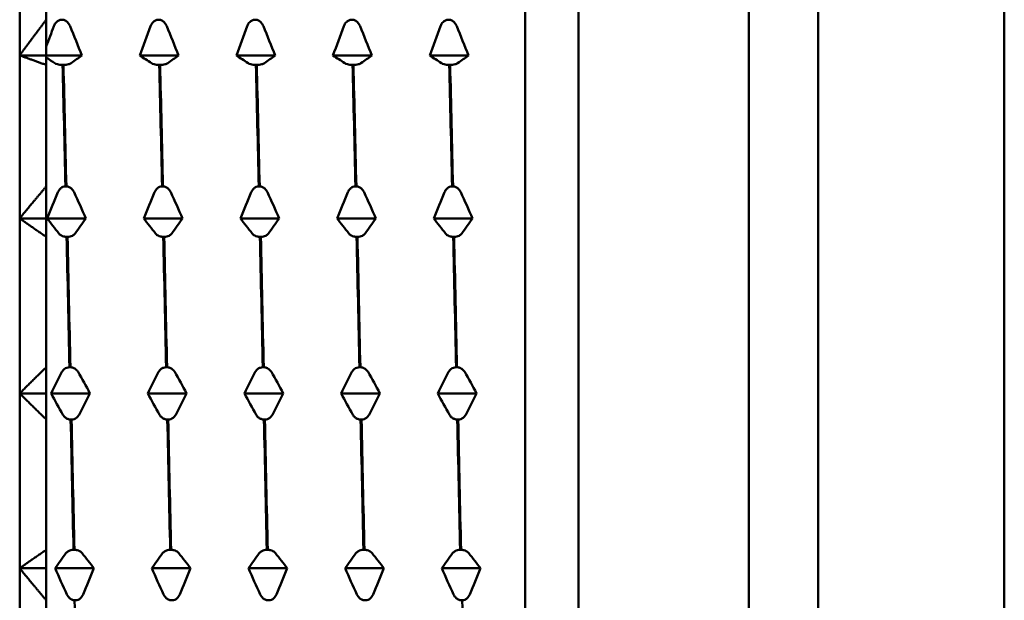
# Model space of a CAD drawing. Header units: millimetres. Extents: x 61 to 380, y 52 to 244.
# Tile 2 of 28: x 61 to 80, y 69 to 80. Entities that reach past the tile are written whole.
import ezdxf

# ---------------------------------------------------------------- set-up
doc = ezdxf.new("R2010")
doc.units = ezdxf.units.MM
doc.layers.add('Видимый контур (ГОСТ)', color=7, linetype='Continuous', lineweight=50)

msp = doc.modelspace()

# ---------------------------------------------------------------- linework, layer by layer
at = {"layer": 'Видимый контур (ГОСТ)'}
for p, q in [((76.059, 88.356), (76.059, 57.356)), ((79.559, 88.206), (79.559, 57.506)), ((74.759, 87.106), (74.759, 58.606)), ((71.559, 85.606), (71.559, 60.106)), ((61.059, 79.206), (61.059, 81.836)), ((61.559, 79.876), (61.559, 81.836)), ((70.559, 81.836), (70.559, 64.57)), ((61.559, 79.876), (61.559, 79.206)), ((61.844, 79.876), (61.861, 79.876)), ((63.66, 79.876), (63.677, 79.876)), ((65.476, 79.876), (65.493, 79.876)), ((67.292, 79.876), (67.309, 79.876)), ((69.108, 79.876), (69.125, 79.876)), ((61.559, 79.206), (61.559, 79.373)), ((61.059, 79.206), (61.559, 79.206)), ((61.059, 76.143), (61.059, 79.206)), ((61.559, 79.206), (61.559, 79.026)), ((61.559, 79.206), (62.228, 79.206)), ((61.559, 79.165), (61.559, 79.206)), ((63.314, 79.206), (64.044, 79.206)), ((65.13, 79.206), (65.86, 79.206)), ((66.946, 79.206), (67.676, 79.206)), ((68.763, 79.206), (69.492, 79.206)), ((61.559, 76.744), (61.559, 79.026)), ((61.882, 79.026), (61.865, 79.026)), ((63.698, 79.026), (63.681, 79.026)), ((65.514, 79.026), (65.497, 79.026)), ((67.33, 79.026), (67.313, 79.026)), ((69.147, 79.026), (69.13, 79.026)), ((61.559, 76.744), (61.559, 76.143)), ((61.919, 76.744), (61.936, 76.744)), ((63.735, 76.744), (63.752, 76.744)), ((65.552, 76.744), (65.569, 76.744)), ((67.368, 76.744), (67.385, 76.744)), ((69.184, 76.744), (69.201, 76.744)), ((61.059, 76.143), (61.559, 76.143)), ((61.059, 72.856), (61.059, 76.143)), ((61.559, 76.143), (61.559, 75.796)), ((61.574, 76.143), (62.303, 76.143)), ((63.39, 76.143), (64.119, 76.143)), ((65.206, 76.143), (65.935, 76.143)), ((67.022, 76.143), (67.752, 76.143)), ((68.838, 76.143), (69.568, 76.143)), ((61.559, 73.347), (61.559, 75.796)), ((61.958, 75.796), (61.941, 75.796)), ((63.774, 75.796), (63.757, 75.796)), ((65.59, 75.796), (65.573, 75.796)), ((67.406, 75.796), (67.389, 75.796)), ((69.222, 75.796), (69.205, 75.796)), ((61.559, 73.347), (61.559, 72.856)), ((61.995, 73.347), (62.012, 73.347)), ((63.811, 73.347), (63.828, 73.347)), ((65.627, 73.347), (65.644, 73.347)), ((67.443, 73.347), (67.46, 73.347)), ((69.259, 73.347), (69.276, 73.347)), ((61.059, 72.856), (61.559, 72.856)), ((61.059, 69.569), (61.059, 72.856)), ((61.559, 72.856), (61.559, 72.365)), ((61.65, 72.856), (62.379, 72.856)), ((63.466, 72.856), (64.195, 72.856)), ((65.282, 72.856), (66.011, 72.856)), ((67.098, 72.856), (67.827, 72.856)), ((68.914, 72.856), (69.643, 72.856)), ((61.559, 69.916), (61.559, 72.365)), ((62.033, 72.365), (62.017, 72.365)), ((63.85, 72.365), (63.833, 72.365)), ((65.666, 72.365), (65.649, 72.365)), ((67.482, 72.365), (67.465, 72.365)), ((69.298, 72.365), (69.281, 72.365)), ((61.559, 69.916), (61.559, 69.569)), ((62.071, 69.916), (62.088, 69.916)), ((63.887, 69.916), (63.904, 69.916)), ((65.703, 69.916), (65.72, 69.916)), ((67.519, 69.916), (67.536, 69.916)), ((69.335, 69.916), (69.352, 69.916)), ((61.059, 69.569), (61.559, 69.569)), ((61.059, 66.506), (61.059, 69.569)), ((61.559, 69.569), (61.559, 68.967)), ((61.725, 69.569), (62.455, 69.569)), ((63.541, 69.569), (64.271, 69.569)), ((65.357, 69.569), (66.087, 69.569)), ((67.174, 69.569), (67.903, 69.569)), ((68.99, 69.569), (69.719, 69.569)), ((61.559, 66.685), (61.559, 68.967)), ((62.109, 68.967), (62.092, 68.967)), ((63.925, 68.967), (63.908, 68.967)), ((65.741, 68.967), (65.724, 68.967)), ((67.557, 68.967), (67.54, 68.967)), ((69.374, 68.967), (69.357, 68.967))]:
    msp.add_line(p, q, dxfattribs=at)
for points, weights in [([(61.059, 79.206), (61.3, 79.534), (61.559, 79.876)], [1, 1.00035939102, 1]), ([(61.559, 79.026), (61.3, 79.118), (61.059, 79.206)], [1, 1.00035939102, 1]), ([(61.059, 76.143), (61.3, 76.437), (61.559, 76.744)], [1, 1.00035939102, 1]), ([(61.559, 75.796), (61.3, 75.972), (61.059, 76.143)], [1, 1.00035939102, 1]), ([(61.059, 72.856), (61.3, 73.096), (61.559, 73.347)], [1, 1.00035939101, 1]), ([(61.559, 72.365), (61.3, 72.615), (61.059, 72.856)], [1, 1.00035939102, 1]), ([(61.059, 69.569), (61.3, 69.739), (61.559, 69.916)], [1, 1.00035939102, 1]), ([(61.559, 68.967), (61.3, 69.274), (61.059, 69.569)], [1, 1.00035939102, 1])]:
    msp.add_rational_spline(points, weights, degree=2, dxfattribs=at)
for points in [[(61.559, 79.373), (61.606, 79.5), (61.654, 79.628), (61.702, 79.755)], [(62.006, 79.755), (62.081, 79.572), (62.155, 79.389), (62.228, 79.206)], [(63.314, 79.206), (63.381, 79.389), (63.449, 79.572), (63.518, 79.755)], [(63.822, 79.755), (63.897, 79.572), (63.971, 79.389), (64.044, 79.206)], [(65.13, 79.206), (65.197, 79.389), (65.265, 79.572), (65.334, 79.755)], [(65.638, 79.755), (65.713, 79.572), (65.787, 79.389), (65.86, 79.206)], [(66.946, 79.206), (67.013, 79.389), (67.081, 79.572), (67.15, 79.755)], [(67.454, 79.755), (67.529, 79.572), (67.603, 79.389), (67.676, 79.206)], [(68.763, 79.206), (68.829, 79.389), (68.897, 79.572), (68.966, 79.755)], [(69.271, 79.755), (69.345, 79.572), (69.419, 79.389), (69.492, 79.206)], [(62.228, 79.206), (62.161, 79.156), (62.093, 79.107), (62.024, 79.058)], [(63.536, 79.058), (63.461, 79.107), (63.387, 79.156), (63.314, 79.206)], [(64.044, 79.206), (63.977, 79.156), (63.909, 79.107), (63.84, 79.058)], [(65.352, 79.058), (65.277, 79.107), (65.203, 79.156), (65.13, 79.206)], [(65.86, 79.206), (65.793, 79.156), (65.725, 79.107), (65.656, 79.058)], [(67.168, 79.058), (67.093, 79.107), (67.02, 79.156), (66.946, 79.206)], [(67.676, 79.206), (67.609, 79.156), (67.541, 79.107), (67.472, 79.058)], [(68.984, 79.058), (68.91, 79.107), (68.836, 79.156), (68.763, 79.206)], [(69.492, 79.206), (69.425, 79.156), (69.357, 79.107), (69.288, 79.058)], [(61.72, 79.058), (61.666, 79.094), (61.612, 79.129), (61.559, 79.165)], [(61.865, 79.026), (61.883, 78.297), (61.901, 77.532), (61.919, 76.744)], [(61.936, 76.744), (61.918, 77.532), (61.9, 78.297), (61.882, 79.026)], [(63.681, 79.026), (63.699, 78.297), (63.717, 77.532), (63.735, 76.744)], [(63.752, 76.744), (63.734, 77.532), (63.716, 78.297), (63.698, 79.026)], [(65.497, 79.026), (65.515, 78.297), (65.533, 77.532), (65.552, 76.744)], [(65.569, 76.744), (65.55, 77.532), (65.532, 78.297), (65.514, 79.026)], [(67.313, 79.026), (67.332, 78.297), (67.35, 77.532), (67.368, 76.744)], [(67.385, 76.744), (67.367, 77.532), (67.348, 78.297), (67.33, 79.026)], [(69.13, 79.026), (69.148, 78.297), (69.166, 77.532), (69.184, 76.744)], [(69.201, 76.744), (69.183, 77.532), (69.165, 78.297), (69.147, 79.026)], [(61.574, 76.143), (61.641, 76.307), (61.709, 76.472), (61.778, 76.635)], [(62.082, 76.635), (62.156, 76.472), (62.23, 76.307), (62.303, 76.143)], [(63.39, 76.143), (63.457, 76.307), (63.525, 76.472), (63.594, 76.635)], [(63.898, 76.635), (63.972, 76.472), (64.046, 76.307), (64.119, 76.143)], [(65.206, 76.143), (65.273, 76.307), (65.341, 76.472), (65.41, 76.635)], [(65.714, 76.635), (65.789, 76.472), (65.862, 76.307), (65.935, 76.143)], [(67.022, 76.143), (67.089, 76.307), (67.157, 76.472), (67.226, 76.635)], [(67.53, 76.635), (67.605, 76.472), (67.679, 76.307), (67.752, 76.143)], [(68.838, 76.143), (68.905, 76.307), (68.973, 76.472), (69.042, 76.635)], [(69.346, 76.635), (69.421, 76.472), (69.495, 76.307), (69.568, 76.143)], [(61.795, 75.858), (61.721, 75.953), (61.647, 76.048), (61.574, 76.143)], [(62.303, 76.143), (62.236, 76.048), (62.168, 75.953), (62.1, 75.858)], [(63.611, 75.858), (63.537, 75.953), (63.463, 76.048), (63.39, 76.143)], [(64.119, 76.143), (64.052, 76.048), (63.984, 75.953), (63.916, 75.858)], [(65.428, 75.858), (65.353, 75.953), (65.279, 76.048), (65.206, 76.143)], [(65.935, 76.143), (65.869, 76.048), (65.801, 75.953), (65.732, 75.858)], [(67.244, 75.858), (67.169, 75.953), (67.095, 76.048), (67.022, 76.143)], [(67.752, 76.143), (67.685, 76.048), (67.617, 75.953), (67.548, 75.858)], [(69.06, 75.858), (68.985, 75.953), (68.911, 76.048), (68.838, 76.143)], [(69.568, 76.143), (69.501, 76.048), (69.433, 75.953), (69.364, 75.858)], [(61.941, 75.796), (61.959, 74.992), (61.977, 74.171), (61.995, 73.347)], [(62.012, 73.347), (61.994, 74.171), (61.976, 74.992), (61.958, 75.796)], [(63.757, 75.796), (63.775, 74.992), (63.793, 74.171), (63.811, 73.347)], [(63.828, 73.347), (63.81, 74.171), (63.792, 74.992), (63.774, 75.796)], [(65.573, 75.796), (65.591, 74.992), (65.609, 74.171), (65.627, 73.347)], [(65.644, 73.347), (65.626, 74.171), (65.608, 74.992), (65.59, 75.796)], [(67.389, 75.796), (67.407, 74.992), (67.425, 74.171), (67.443, 73.347)], [(67.46, 73.347), (67.442, 74.171), (67.424, 74.992), (67.406, 75.796)], [(69.205, 75.796), (69.223, 74.992), (69.241, 74.171), (69.259, 73.347)], [(69.276, 73.347), (69.258, 74.171), (69.24, 74.992), (69.222, 75.796)], [(61.65, 72.856), (61.716, 72.99), (61.784, 73.124), (61.853, 73.258)], [(62.157, 73.258), (62.232, 73.124), (62.306, 72.99), (62.379, 72.856)], [(63.466, 72.856), (63.533, 72.99), (63.601, 73.124), (63.669, 73.258)], [(63.974, 73.258), (64.048, 73.124), (64.122, 72.99), (64.195, 72.856)], [(65.282, 72.856), (65.349, 72.99), (65.417, 73.124), (65.485, 73.258)], [(65.79, 73.258), (65.864, 73.124), (65.938, 72.99), (66.011, 72.856)], [(67.098, 72.856), (67.165, 72.99), (67.233, 73.124), (67.302, 73.258)], [(67.606, 73.258), (67.68, 73.124), (67.754, 72.99), (67.827, 72.856)], [(68.914, 72.856), (68.981, 72.99), (69.049, 73.124), (69.118, 73.258)], [(69.422, 73.258), (69.496, 73.124), (69.57, 72.99), (69.643, 72.856)], [(61.871, 72.453), (61.796, 72.587), (61.723, 72.721), (61.65, 72.856)], [(62.379, 72.856), (62.312, 72.721), (62.244, 72.587), (62.175, 72.453)], [(63.687, 72.453), (63.613, 72.587), (63.539, 72.721), (63.466, 72.856)], [(64.195, 72.856), (64.128, 72.721), (64.06, 72.587), (63.991, 72.453)], [(65.503, 72.453), (65.429, 72.587), (65.355, 72.721), (65.282, 72.856)], [(66.011, 72.856), (65.944, 72.721), (65.876, 72.587), (65.807, 72.453)], [(67.319, 72.453), (67.245, 72.587), (67.171, 72.721), (67.098, 72.856)], [(67.827, 72.856), (67.76, 72.721), (67.692, 72.587), (67.624, 72.453)], [(69.135, 72.453), (69.061, 72.587), (68.987, 72.721), (68.914, 72.856)], [(69.643, 72.856), (69.576, 72.721), (69.508, 72.587), (69.44, 72.453)], [(62.017, 72.365), (62.035, 71.541), (62.053, 70.72), (62.071, 69.916)], [(62.088, 69.916), (62.07, 70.72), (62.052, 71.541), (62.033, 72.365)], [(63.833, 72.365), (63.851, 71.541), (63.869, 70.72), (63.887, 69.916)], [(63.904, 69.916), (63.886, 70.72), (63.868, 71.541), (63.85, 72.365)], [(65.649, 72.365), (65.667, 71.541), (65.685, 70.72), (65.703, 69.916)], [(65.72, 69.916), (65.702, 70.72), (65.684, 71.541), (65.666, 72.365)], [(67.465, 72.365), (67.483, 71.541), (67.501, 70.72), (67.519, 69.916)], [(67.536, 69.916), (67.518, 70.72), (67.5, 71.541), (67.482, 72.365)], [(69.281, 72.365), (69.299, 71.541), (69.317, 70.72), (69.335, 69.916)], [(69.352, 69.916), (69.334, 70.72), (69.316, 71.541), (69.298, 72.365)], [(61.725, 69.569), (61.792, 69.664), (61.86, 69.759), (61.929, 69.853)], [(62.233, 69.853), (62.308, 69.759), (62.382, 69.664), (62.455, 69.569)], [(63.541, 69.569), (63.608, 69.664), (63.676, 69.759), (63.745, 69.853)], [(64.049, 69.853), (64.124, 69.759), (64.198, 69.664), (64.271, 69.569)], [(65.357, 69.569), (65.424, 69.664), (65.492, 69.759), (65.561, 69.853)], [(65.865, 69.853), (65.94, 69.759), (66.014, 69.664), (66.087, 69.569)], [(67.174, 69.569), (67.24, 69.664), (67.308, 69.759), (67.377, 69.853)], [(67.681, 69.853), (67.756, 69.759), (67.83, 69.664), (67.903, 69.569)], [(68.99, 69.569), (69.057, 69.664), (69.125, 69.759), (69.193, 69.853)], [(69.498, 69.853), (69.572, 69.759), (69.646, 69.664), (69.719, 69.569)], [(61.947, 69.076), (61.872, 69.24), (61.798, 69.404), (61.725, 69.569)], [(62.455, 69.569), (62.388, 69.404), (62.32, 69.24), (62.251, 69.076)], [(63.763, 69.076), (63.688, 69.24), (63.614, 69.404), (63.541, 69.569)], [(64.271, 69.569), (64.204, 69.404), (64.136, 69.24), (64.067, 69.076)], [(65.579, 69.076), (65.504, 69.24), (65.43, 69.404), (65.357, 69.569)], [(66.087, 69.569), (66.02, 69.404), (65.952, 69.24), (65.883, 69.076)], [(67.395, 69.076), (67.32, 69.24), (67.247, 69.404), (67.174, 69.569)], [(67.903, 69.569), (67.836, 69.404), (67.768, 69.24), (67.699, 69.076)], [(69.211, 69.076), (69.137, 69.24), (69.063, 69.404), (68.99, 69.569)], [(69.719, 69.569), (69.652, 69.404), (69.584, 69.24), (69.515, 69.076)], [(62.092, 68.967), (62.11, 68.179), (62.128, 67.414), (62.146, 66.685)], [(69.428, 66.685), (69.41, 67.414), (69.392, 68.179), (69.374, 68.967)]]:
    msp.add_open_spline(points, degree=3, dxfattribs=at)
for points, knots in [([(61.702, 79.755), (61.707, 79.77), (61.714, 79.784), (61.731, 79.81), (61.74, 79.822), (61.764, 79.845), (61.779, 79.856), (61.811, 79.871), (61.827, 79.875), (61.844, 79.876)], [-0.02001764, -0.02001764, -0.02001764, -0.02001764, -0.01517559, -0.01517559, -0.01064091, -0.01064091, -0.00496205, -0.00496205, 0, 0, 0, 0]), ([(61.861, 79.876), (61.869, 79.876), (61.878, 79.874), (61.895, 79.87), (61.904, 79.867), (61.929, 79.854), (61.945, 79.843), (61.978, 79.809), (61.994, 79.784), (62.006, 79.755)], [-0.02234974, -0.02234974, -0.02234974, -0.02234974, -0.0193503, -0.0193503, -0.01627138, -0.01627138, -0.00971082, -0.00971082, 0, 0, 0, 0]), ([(63.518, 79.755), (63.524, 79.77), (63.531, 79.784), (63.547, 79.81), (63.556, 79.822), (63.58, 79.845), (63.595, 79.856), (63.627, 79.871), (63.643, 79.875), (63.66, 79.876)], [-0.02001764, -0.02001764, -0.02001764, -0.02001764, -0.01517559, -0.01517559, -0.01064091, -0.01064091, -0.00496205, -0.00496205, 0, 0, 0, 0]), ([(63.677, 79.876), (63.686, 79.876), (63.694, 79.874), (63.711, 79.87), (63.72, 79.867), (63.745, 79.854), (63.761, 79.843), (63.794, 79.809), (63.81, 79.784), (63.822, 79.755)], [-0.02234974, -0.02234974, -0.02234974, -0.02234974, -0.0193503, -0.0193503, -0.01627138, -0.01627138, -0.00971082, -0.00971082, 0, 0, 0, 0]), ([(65.334, 79.755), (65.34, 79.77), (65.347, 79.784), (65.363, 79.81), (65.372, 79.822), (65.396, 79.845), (65.411, 79.856), (65.443, 79.871), (65.459, 79.875), (65.476, 79.876)], [-0.02001764, -0.02001764, -0.02001764, -0.02001764, -0.01517559, -0.01517559, -0.01064091, -0.01064091, -0.00496205, -0.00496205, 0, 0, 0, 0]), ([(65.493, 79.876), (65.502, 79.876), (65.51, 79.874), (65.528, 79.87), (65.536, 79.867), (65.561, 79.854), (65.577, 79.843), (65.61, 79.809), (65.626, 79.784), (65.638, 79.755)], [-0.02234974, -0.02234974, -0.02234974, -0.02234974, -0.0193503, -0.0193503, -0.01627138, -0.01627138, -0.00971082, -0.00971082, 0, 0, 0, 0]), ([(67.15, 79.755), (67.156, 79.77), (67.163, 79.784), (67.179, 79.81), (67.188, 79.822), (67.212, 79.845), (67.227, 79.856), (67.259, 79.871), (67.275, 79.875), (67.292, 79.876)], [-0.02001764, -0.02001764, -0.02001764, -0.02001764, -0.01517559, -0.01517559, -0.01064091, -0.01064091, -0.00496205, -0.00496205, 0, 0, 0, 0]), ([(67.309, 79.876), (67.318, 79.876), (67.326, 79.874), (67.344, 79.87), (67.352, 79.867), (67.378, 79.854), (67.393, 79.843), (67.426, 79.809), (67.443, 79.784), (67.454, 79.755)], [-0.02234974, -0.02234974, -0.02234974, -0.02234974, -0.0193503, -0.0193503, -0.01627138, -0.01627138, -0.00971082, -0.00971082, 0, 0, 0, 0]), ([(68.966, 79.755), (68.972, 79.77), (68.979, 79.784), (68.995, 79.81), (69.004, 79.822), (69.028, 79.845), (69.043, 79.856), (69.076, 79.871), (69.092, 79.875), (69.108, 79.876)], [-0.02001764, -0.02001764, -0.02001764, -0.02001764, -0.01517559, -0.01517559, -0.01064091, -0.01064091, -0.00496205, -0.00496205, 0, 0, 0, 0]), ([(69.125, 79.876), (69.134, 79.876), (69.143, 79.874), (69.16, 79.87), (69.168, 79.867), (69.194, 79.854), (69.209, 79.843), (69.242, 79.809), (69.259, 79.784), (69.271, 79.755)], [-0.02234974, -0.02234974, -0.02234974, -0.02234974, -0.0193503, -0.0193503, -0.01627138, -0.01627138, -0.00971082, -0.00971082, 0, 0, 0, 0]), ([(61.865, 79.026), (61.856, 79.026), (61.848, 79.026), (61.83, 79.028), (61.822, 79.029), (61.797, 79.032), (61.781, 79.035), (61.748, 79.044), (61.732, 79.051), (61.72, 79.058)], [-0.02234974, -0.02234974, -0.02234974, -0.02234974, -0.0193503, -0.0193503, -0.01627138, -0.01627138, -0.00971082, -0.00971082, 0, 0, 0, 0]), ([(62.024, 79.058), (62.018, 79.054), (62.011, 79.051), (61.995, 79.044), (61.986, 79.041), (61.962, 79.034), (61.947, 79.031), (61.915, 79.027), (61.899, 79.026), (61.882, 79.026)], [-0.02001764, -0.02001764, -0.02001764, -0.02001764, -0.01517559, -0.01517559, -0.01064091, -0.01064091, -0.00496205, -0.00496205, 0, 0, 0, 0]), ([(63.681, 79.026), (63.672, 79.026), (63.664, 79.026), (63.647, 79.028), (63.638, 79.029), (63.613, 79.032), (63.597, 79.035), (63.564, 79.044), (63.548, 79.051), (63.536, 79.058)], [-0.02234974, -0.02234974, -0.02234974, -0.02234974, -0.0193503, -0.0193503, -0.01627138, -0.01627138, -0.00971082, -0.00971082, 0, 0, 0, 0]), ([(63.84, 79.058), (63.834, 79.054), (63.827, 79.051), (63.811, 79.044), (63.802, 79.041), (63.778, 79.034), (63.763, 79.031), (63.731, 79.027), (63.715, 79.026), (63.698, 79.026)], [-0.02001764, -0.02001764, -0.02001764, -0.02001764, -0.01517559, -0.01517559, -0.01064091, -0.01064091, -0.00496205, -0.00496205, 0, 0, 0, 0]), ([(65.497, 79.026), (65.489, 79.026), (65.48, 79.026), (65.463, 79.028), (65.454, 79.029), (65.429, 79.032), (65.413, 79.035), (65.38, 79.044), (65.364, 79.051), (65.352, 79.058)], [-0.02234974, -0.02234974, -0.02234974, -0.02234974, -0.0193503, -0.0193503, -0.01627138, -0.01627138, -0.00971082, -0.00971082, 0, 0, 0, 0]), ([(65.656, 79.058), (65.651, 79.054), (65.644, 79.051), (65.627, 79.044), (65.618, 79.041), (65.594, 79.034), (65.579, 79.031), (65.547, 79.027), (65.531, 79.026), (65.514, 79.026)], [-0.02001764, -0.02001764, -0.02001764, -0.02001764, -0.01517559, -0.01517559, -0.01064091, -0.01064091, -0.00496205, -0.00496205, 0, 0, 0, 0]), ([(67.313, 79.026), (67.305, 79.026), (67.296, 79.026), (67.279, 79.028), (67.27, 79.029), (67.245, 79.032), (67.229, 79.035), (67.196, 79.044), (67.18, 79.051), (67.168, 79.058)], [-0.02234974, -0.02234974, -0.02234974, -0.02234974, -0.0193503, -0.0193503, -0.01627138, -0.01627138, -0.00971082, -0.00971082, 0, 0, 0, 0]), ([(67.472, 79.058), (67.467, 79.054), (67.46, 79.051), (67.443, 79.044), (67.434, 79.041), (67.41, 79.034), (67.395, 79.031), (67.363, 79.027), (67.347, 79.026), (67.33, 79.026)], [-0.02001764, -0.02001764, -0.02001764, -0.02001764, -0.01517559, -0.01517559, -0.01064091, -0.01064091, -0.00496205, -0.00496205, 0, 0, 0, 0]), ([(69.13, 79.026), (69.121, 79.026), (69.112, 79.026), (69.095, 79.028), (69.086, 79.029), (69.061, 79.032), (69.046, 79.035), (69.012, 79.044), (68.996, 79.051), (68.984, 79.058)], [-0.02234974, -0.02234974, -0.02234974, -0.02234974, -0.0193503, -0.0193503, -0.01627138, -0.01627138, -0.00971082, -0.00971082, 0, 0, 0, 0]), ([(69.288, 79.058), (69.283, 79.054), (69.276, 79.051), (69.259, 79.044), (69.25, 79.041), (69.226, 79.034), (69.211, 79.031), (69.179, 79.027), (69.163, 79.026), (69.147, 79.026)], [-0.02001764, -0.02001764, -0.02001764, -0.02001764, -0.01517559, -0.01517559, -0.01064091, -0.01064091, -0.00496205, -0.00496205, 0, 0, 0, 0]), ([(61.778, 76.635), (61.783, 76.648), (61.79, 76.661), (61.806, 76.685), (61.816, 76.695), (61.839, 76.716), (61.855, 76.726), (61.887, 76.739), (61.903, 76.743), (61.919, 76.744)], [-0.02001764, -0.02001764, -0.02001764, -0.02001764, -0.01517559, -0.01517559, -0.01064091, -0.01064091, -0.00496205, -0.00496205, 0, 0, 0, 0]), ([(61.936, 76.744), (61.945, 76.743), (61.954, 76.742), (61.971, 76.738), (61.979, 76.735), (62.005, 76.724), (62.02, 76.714), (62.054, 76.684), (62.07, 76.661), (62.082, 76.635)], [-0.02234974, -0.02234974, -0.02234974, -0.02234974, -0.0193503, -0.0193503, -0.01627138, -0.01627138, -0.00971082, -0.00971082, 0, 0, 0, 0]), ([(63.594, 76.635), (63.599, 76.648), (63.606, 76.661), (63.623, 76.685), (63.632, 76.695), (63.656, 76.716), (63.671, 76.726), (63.703, 76.739), (63.719, 76.743), (63.735, 76.744)], [-0.02001764, -0.02001764, -0.02001764, -0.02001764, -0.01517559, -0.01517559, -0.01064091, -0.01064091, -0.00496205, -0.00496205, 0, 0, 0, 0]), ([(63.752, 76.744), (63.761, 76.743), (63.77, 76.742), (63.787, 76.738), (63.796, 76.735), (63.821, 76.724), (63.836, 76.714), (63.87, 76.684), (63.886, 76.661), (63.898, 76.635)], [-0.02234974, -0.02234974, -0.02234974, -0.02234974, -0.0193503, -0.0193503, -0.01627138, -0.01627138, -0.00971082, -0.00971082, 0, 0, 0, 0]), ([(65.41, 76.635), (65.415, 76.648), (65.422, 76.661), (65.439, 76.685), (65.448, 76.695), (65.472, 76.716), (65.487, 76.726), (65.519, 76.739), (65.535, 76.743), (65.552, 76.744)], [-0.02001764, -0.02001764, -0.02001764, -0.02001764, -0.01517559, -0.01517559, -0.01064091, -0.01064091, -0.00496205, -0.00496205, 0, 0, 0, 0]), ([(65.569, 76.744), (65.577, 76.743), (65.586, 76.742), (65.603, 76.738), (65.612, 76.735), (65.637, 76.724), (65.653, 76.714), (65.686, 76.684), (65.702, 76.661), (65.714, 76.635)], [-0.02234974, -0.02234974, -0.02234974, -0.02234974, -0.0193503, -0.0193503, -0.01627138, -0.01627138, -0.00971082, -0.00971082, 0, 0, 0, 0]), ([(67.226, 76.635), (67.231, 76.648), (67.238, 76.661), (67.255, 76.685), (67.264, 76.695), (67.288, 76.716), (67.303, 76.726), (67.335, 76.739), (67.351, 76.743), (67.368, 76.744)], [-0.02001764, -0.02001764, -0.02001764, -0.02001764, -0.01517559, -0.01517559, -0.01064091, -0.01064091, -0.00496205, -0.00496205, 0, 0, 0, 0]), ([(67.385, 76.744), (67.393, 76.743), (67.402, 76.742), (67.419, 76.738), (67.428, 76.735), (67.453, 76.724), (67.469, 76.714), (67.502, 76.684), (67.518, 76.661), (67.53, 76.635)], [-0.02234974, -0.02234974, -0.02234974, -0.02234974, -0.0193503, -0.0193503, -0.01627138, -0.01627138, -0.00971082, -0.00971082, 0, 0, 0, 0]), ([(69.042, 76.635), (69.048, 76.648), (69.054, 76.661), (69.071, 76.685), (69.08, 76.695), (69.104, 76.716), (69.119, 76.726), (69.151, 76.739), (69.167, 76.743), (69.184, 76.744)], [-0.02001764, -0.02001764, -0.02001764, -0.02001764, -0.01517559, -0.01517559, -0.01064091, -0.01064091, -0.00496205, -0.00496205, 0, 0, 0, 0]), ([(69.201, 76.744), (69.21, 76.743), (69.218, 76.742), (69.235, 76.738), (69.244, 76.735), (69.269, 76.724), (69.285, 76.714), (69.318, 76.684), (69.334, 76.661), (69.346, 76.635)], [-0.02234974, -0.02234974, -0.02234974, -0.02234974, -0.0193503, -0.0193503, -0.01627138, -0.01627138, -0.00971082, -0.00971082, 0, 0, 0, 0]), ([(61.941, 75.796), (61.932, 75.796), (61.923, 75.797), (61.906, 75.799), (61.898, 75.801), (61.872, 75.807), (61.857, 75.813), (61.824, 75.83), (61.807, 75.843), (61.795, 75.858)], [-0.02234974, -0.02234974, -0.02234974, -0.02234974, -0.0193503, -0.0193503, -0.01627138, -0.01627138, -0.00971082, -0.00971082, 0, 0, 0, 0]), ([(62.1, 75.858), (62.094, 75.851), (62.087, 75.843), (62.071, 75.83), (62.062, 75.824), (62.038, 75.811), (62.022, 75.806), (61.99, 75.798), (61.974, 75.796), (61.958, 75.796)], [-0.02001764, -0.02001764, -0.02001764, -0.02001764, -0.01517559, -0.01517559, -0.01064091, -0.01064091, -0.00496205, -0.00496205, 0, 0, 0, 0]), ([(63.757, 75.796), (63.748, 75.796), (63.739, 75.797), (63.722, 75.799), (63.714, 75.801), (63.688, 75.807), (63.673, 75.813), (63.64, 75.83), (63.623, 75.843), (63.611, 75.858)], [-0.02234974, -0.02234974, -0.02234974, -0.02234974, -0.0193503, -0.0193503, -0.01627138, -0.01627138, -0.00971082, -0.00971082, 0, 0, 0, 0]), ([(63.916, 75.858), (63.91, 75.851), (63.903, 75.843), (63.887, 75.83), (63.878, 75.824), (63.854, 75.811), (63.839, 75.806), (63.806, 75.798), (63.79, 75.796), (63.774, 75.796)], [-0.02001764, -0.02001764, -0.02001764, -0.02001764, -0.01517559, -0.01517559, -0.01064091, -0.01064091, -0.00496205, -0.00496205, 0, 0, 0, 0]), ([(65.573, 75.796), (65.564, 75.796), (65.556, 75.797), (65.538, 75.799), (65.53, 75.801), (65.504, 75.807), (65.489, 75.813), (65.456, 75.83), (65.439, 75.843), (65.428, 75.858)], [-0.02234974, -0.02234974, -0.02234974, -0.02234974, -0.0193503, -0.0193503, -0.01627138, -0.01627138, -0.00971082, -0.00971082, 0, 0, 0, 0]), ([(65.732, 75.858), (65.726, 75.851), (65.719, 75.843), (65.703, 75.83), (65.694, 75.824), (65.67, 75.811), (65.655, 75.806), (65.622, 75.798), (65.607, 75.796), (65.59, 75.796)], [-0.02001764, -0.02001764, -0.02001764, -0.02001764, -0.01517559, -0.01517559, -0.01064091, -0.01064091, -0.00496205, -0.00496205, 0, 0, 0, 0]), ([(67.389, 75.796), (67.38, 75.796), (67.372, 75.797), (67.354, 75.799), (67.346, 75.801), (67.321, 75.807), (67.305, 75.813), (67.272, 75.83), (67.256, 75.843), (67.244, 75.858)], [-0.02234974, -0.02234974, -0.02234974, -0.02234974, -0.0193503, -0.0193503, -0.01627138, -0.01627138, -0.00971082, -0.00971082, 0, 0, 0, 0]), ([(67.548, 75.858), (67.542, 75.851), (67.535, 75.843), (67.519, 75.83), (67.51, 75.824), (67.486, 75.811), (67.471, 75.806), (67.439, 75.798), (67.423, 75.796), (67.406, 75.796)], [-0.02001764, -0.02001764, -0.02001764, -0.02001764, -0.01517559, -0.01517559, -0.01064091, -0.01064091, -0.00496205, -0.00496205, 0, 0, 0, 0]), ([(69.205, 75.796), (69.196, 75.796), (69.188, 75.797), (69.171, 75.799), (69.162, 75.801), (69.137, 75.807), (69.121, 75.813), (69.088, 75.83), (69.072, 75.843), (69.06, 75.858)], [-0.02234974, -0.02234974, -0.02234974, -0.02234974, -0.0193503, -0.0193503, -0.01627138, -0.01627138, -0.00971082, -0.00971082, 0, 0, 0, 0]), ([(69.364, 75.858), (69.358, 75.851), (69.351, 75.843), (69.335, 75.83), (69.326, 75.824), (69.302, 75.811), (69.287, 75.806), (69.255, 75.798), (69.239, 75.796), (69.222, 75.796)], [-0.02001764, -0.02001764, -0.02001764, -0.02001764, -0.01517559, -0.01517559, -0.01064091, -0.01064091, -0.00496205, -0.00496205, 0, 0, 0, 0]), ([(61.853, 73.258), (61.859, 73.269), (61.866, 73.279), (61.882, 73.298), (61.891, 73.307), (61.915, 73.324), (61.93, 73.332), (61.963, 73.343), (61.978, 73.346), (61.995, 73.347)], [-0.02001764, -0.02001764, -0.02001764, -0.02001764, -0.01517559, -0.01517559, -0.01064091, -0.01064091, -0.00496205, -0.00496205, 0, 0, 0, 0]), ([(62.012, 73.347), (62.021, 73.346), (62.029, 73.345), (62.047, 73.342), (62.055, 73.339), (62.081, 73.331), (62.096, 73.322), (62.129, 73.298), (62.146, 73.279), (62.157, 73.258)], [-0.02234974, -0.02234974, -0.02234974, -0.02234974, -0.0193503, -0.0193503, -0.01627138, -0.01627138, -0.00971082, -0.00971082, 0, 0, 0, 0]), ([(63.669, 73.258), (63.675, 73.269), (63.682, 73.279), (63.698, 73.298), (63.707, 73.307), (63.731, 73.324), (63.747, 73.332), (63.779, 73.343), (63.795, 73.346), (63.811, 73.347)], [-0.02001764, -0.02001764, -0.02001764, -0.02001764, -0.01517559, -0.01517559, -0.01064091, -0.01064091, -0.00496205, -0.00496205, 0, 0, 0, 0]), ([(63.828, 73.347), (63.837, 73.346), (63.846, 73.345), (63.863, 73.342), (63.871, 73.339), (63.897, 73.331), (63.912, 73.322), (63.945, 73.298), (63.962, 73.279), (63.974, 73.258)], [-0.02234974, -0.02234974, -0.02234974, -0.02234974, -0.0193503, -0.0193503, -0.01627138, -0.01627138, -0.00971082, -0.00971082, 0, 0, 0, 0]), ([(65.485, 73.258), (65.491, 73.269), (65.498, 73.279), (65.514, 73.298), (65.523, 73.307), (65.547, 73.324), (65.563, 73.332), (65.595, 73.343), (65.611, 73.346), (65.627, 73.347)], [-0.02001764, -0.02001764, -0.02001764, -0.02001764, -0.01517559, -0.01517559, -0.01064091, -0.01064091, -0.00496205, -0.00496205, 0, 0, 0, 0]), ([(65.644, 73.347), (65.653, 73.346), (65.662, 73.345), (65.679, 73.342), (65.687, 73.339), (65.713, 73.331), (65.728, 73.322), (65.761, 73.298), (65.778, 73.279), (65.79, 73.258)], [-0.02234974, -0.02234974, -0.02234974, -0.02234974, -0.0193503, -0.0193503, -0.01627138, -0.01627138, -0.00971082, -0.00971082, 0, 0, 0, 0]), ([(67.302, 73.258), (67.307, 73.269), (67.314, 73.279), (67.33, 73.298), (67.34, 73.307), (67.363, 73.324), (67.379, 73.332), (67.411, 73.343), (67.427, 73.346), (67.443, 73.347)], [-0.02001764, -0.02001764, -0.02001764, -0.02001764, -0.01517559, -0.01517559, -0.01064091, -0.01064091, -0.00496205, -0.00496205, 0, 0, 0, 0]), ([(67.46, 73.347), (67.469, 73.346), (67.478, 73.345), (67.495, 73.342), (67.503, 73.339), (67.529, 73.331), (67.544, 73.322), (67.578, 73.298), (67.594, 73.279), (67.606, 73.258)], [-0.02234974, -0.02234974, -0.02234974, -0.02234974, -0.0193503, -0.0193503, -0.01627138, -0.01627138, -0.00971082, -0.00971082, 0, 0, 0, 0]), ([(69.118, 73.258), (69.123, 73.269), (69.13, 73.279), (69.146, 73.298), (69.156, 73.307), (69.18, 73.324), (69.195, 73.332), (69.227, 73.343), (69.243, 73.346), (69.259, 73.347)], [-0.02001764, -0.02001764, -0.02001764, -0.02001764, -0.01517559, -0.01517559, -0.01064091, -0.01064091, -0.00496205, -0.00496205, 0, 0, 0, 0]), ([(69.276, 73.347), (69.285, 73.346), (69.294, 73.345), (69.311, 73.342), (69.32, 73.339), (69.345, 73.331), (69.36, 73.322), (69.394, 73.298), (69.41, 73.279), (69.422, 73.258)], [-0.02234974, -0.02234974, -0.02234974, -0.02234974, -0.0193503, -0.0193503, -0.01627138, -0.01627138, -0.00971082, -0.00971082, 0, 0, 0, 0]), ([(62.017, 72.365), (62.008, 72.365), (61.999, 72.366), (61.982, 72.369), (61.973, 72.372), (61.948, 72.381), (61.933, 72.389), (61.899, 72.414), (61.883, 72.432), (61.871, 72.453)], [-0.02234974, -0.02234974, -0.02234974, -0.02234974, -0.0193503, -0.0193503, -0.01627138, -0.01627138, -0.00971082, -0.00971082, 0, 0, 0, 0]), ([(62.175, 72.453), (62.17, 72.443), (62.163, 72.432), (62.146, 72.413), (62.137, 72.405), (62.113, 72.387), (62.098, 72.379), (62.066, 72.368), (62.05, 72.365), (62.033, 72.365)], [-0.02001764, -0.02001764, -0.02001764, -0.02001764, -0.01517559, -0.01517559, -0.01064091, -0.01064091, -0.00496205, -0.00496205, 0, 0, 0, 0]), ([(63.833, 72.365), (63.824, 72.365), (63.815, 72.366), (63.798, 72.369), (63.789, 72.372), (63.764, 72.381), (63.749, 72.389), (63.715, 72.414), (63.699, 72.432), (63.687, 72.453)], [-0.02234974, -0.02234974, -0.02234974, -0.02234974, -0.0193503, -0.0193503, -0.01627138, -0.01627138, -0.00971082, -0.00971082, 0, 0, 0, 0]), ([(63.991, 72.453), (63.986, 72.443), (63.979, 72.432), (63.963, 72.413), (63.953, 72.405), (63.929, 72.387), (63.914, 72.379), (63.882, 72.368), (63.866, 72.365), (63.85, 72.365)], [-0.02001764, -0.02001764, -0.02001764, -0.02001764, -0.01517559, -0.01517559, -0.01064091, -0.01064091, -0.00496205, -0.00496205, 0, 0, 0, 0]), ([(65.649, 72.365), (65.64, 72.365), (65.631, 72.366), (65.614, 72.369), (65.606, 72.372), (65.58, 72.381), (65.565, 72.389), (65.531, 72.414), (65.515, 72.432), (65.503, 72.453)], [-0.02234974, -0.02234974, -0.02234974, -0.02234974, -0.0193503, -0.0193503, -0.01627138, -0.01627138, -0.00971082, -0.00971082, 0, 0, 0, 0]), ([(65.807, 72.453), (65.802, 72.443), (65.795, 72.432), (65.779, 72.413), (65.769, 72.405), (65.746, 72.387), (65.73, 72.379), (65.698, 72.368), (65.682, 72.365), (65.666, 72.365)], [-0.02001764, -0.02001764, -0.02001764, -0.02001764, -0.01517559, -0.01517559, -0.01064091, -0.01064091, -0.00496205, -0.00496205, 0, 0, 0, 0]), ([(67.465, 72.365), (67.456, 72.365), (67.447, 72.366), (67.43, 72.369), (67.422, 72.372), (67.396, 72.381), (67.381, 72.389), (67.348, 72.414), (67.331, 72.432), (67.319, 72.453)], [-0.02234974, -0.02234974, -0.02234974, -0.02234974, -0.0193503, -0.0193503, -0.01627138, -0.01627138, -0.00971082, -0.00971082, 0, 0, 0, 0]), ([(67.624, 72.453), (67.618, 72.443), (67.611, 72.432), (67.595, 72.413), (67.585, 72.405), (67.562, 72.387), (67.546, 72.379), (67.514, 72.368), (67.498, 72.365), (67.482, 72.365)], [-0.02001764, -0.02001764, -0.02001764, -0.02001764, -0.01517559, -0.01517559, -0.01064091, -0.01064091, -0.00496205, -0.00496205, 0, 0, 0, 0]), ([(69.281, 72.365), (69.272, 72.365), (69.263, 72.366), (69.246, 72.369), (69.238, 72.372), (69.212, 72.381), (69.197, 72.389), (69.164, 72.414), (69.147, 72.432), (69.135, 72.453)], [-0.02234974, -0.02234974, -0.02234974, -0.02234974, -0.0193503, -0.0193503, -0.01627138, -0.01627138, -0.00971082, -0.00971082, 0, 0, 0, 0]), ([(69.44, 72.453), (69.434, 72.443), (69.427, 72.432), (69.411, 72.413), (69.402, 72.405), (69.378, 72.387), (69.362, 72.379), (69.33, 72.368), (69.314, 72.365), (69.298, 72.365)], [-0.02001764, -0.02001764, -0.02001764, -0.02001764, -0.01517559, -0.01517559, -0.01064091, -0.01064091, -0.00496205, -0.00496205, 0, 0, 0, 0]), ([(61.929, 69.853), (61.934, 69.861), (61.941, 69.868), (61.958, 69.881), (61.967, 69.888), (61.991, 69.9), (62.006, 69.906), (62.038, 69.913), (62.054, 69.915), (62.071, 69.916)], [-0.02001764, -0.02001764, -0.02001764, -0.02001764, -0.01517559, -0.01517559, -0.01064091, -0.01064091, -0.00496205, -0.00496205, 0, 0, 0, 0]), ([(62.088, 69.916), (62.096, 69.915), (62.105, 69.915), (62.122, 69.912), (62.131, 69.911), (62.156, 69.904), (62.172, 69.899), (62.205, 69.881), (62.221, 69.868), (62.233, 69.853)], [-0.02234974, -0.02234974, -0.02234974, -0.02234974, -0.0193503, -0.0193503, -0.01627138, -0.01627138, -0.00971082, -0.00971082, 0, 0, 0, 0]), ([(63.745, 69.853), (63.751, 69.861), (63.758, 69.868), (63.774, 69.881), (63.783, 69.888), (63.807, 69.9), (63.822, 69.906), (63.854, 69.913), (63.87, 69.915), (63.887, 69.916)], [-0.02001764, -0.02001764, -0.02001764, -0.02001764, -0.01517559, -0.01517559, -0.01064091, -0.01064091, -0.00496205, -0.00496205, 0, 0, 0, 0]), ([(63.904, 69.916), (63.913, 69.915), (63.921, 69.915), (63.938, 69.912), (63.947, 69.911), (63.972, 69.904), (63.988, 69.899), (64.021, 69.881), (64.037, 69.868), (64.049, 69.853)], [-0.02234974, -0.02234974, -0.02234974, -0.02234974, -0.0193503, -0.0193503, -0.01627138, -0.01627138, -0.00971082, -0.00971082, 0, 0, 0, 0]), ([(65.561, 69.853), (65.567, 69.861), (65.574, 69.868), (65.59, 69.881), (65.599, 69.888), (65.623, 69.9), (65.638, 69.906), (65.67, 69.913), (65.686, 69.915), (65.703, 69.916)], [-0.02001764, -0.02001764, -0.02001764, -0.02001764, -0.01517559, -0.01517559, -0.01064091, -0.01064091, -0.00496205, -0.00496205, 0, 0, 0, 0]), ([(65.72, 69.916), (65.729, 69.915), (65.737, 69.915), (65.755, 69.912), (65.763, 69.911), (65.788, 69.904), (65.804, 69.899), (65.837, 69.881), (65.853, 69.868), (65.865, 69.853)], [-0.02234974, -0.02234974, -0.02234974, -0.02234974, -0.0193503, -0.0193503, -0.01627138, -0.01627138, -0.00971082, -0.00971082, 0, 0, 0, 0]), ([(67.377, 69.853), (67.383, 69.861), (67.39, 69.868), (67.406, 69.881), (67.415, 69.888), (67.439, 69.9), (67.454, 69.906), (67.487, 69.913), (67.502, 69.915), (67.519, 69.916)], [-0.02001764, -0.02001764, -0.02001764, -0.02001764, -0.01517559, -0.01517559, -0.01064091, -0.01064091, -0.00496205, -0.00496205, 0, 0, 0, 0]), ([(67.536, 69.916), (67.545, 69.915), (67.553, 69.915), (67.571, 69.912), (67.579, 69.911), (67.605, 69.904), (67.62, 69.899), (67.653, 69.881), (67.67, 69.868), (67.681, 69.853)], [-0.02234974, -0.02234974, -0.02234974, -0.02234974, -0.0193503, -0.0193503, -0.01627138, -0.01627138, -0.00971082, -0.00971082, 0, 0, 0, 0]), ([(69.193, 69.853), (69.199, 69.861), (69.206, 69.868), (69.222, 69.881), (69.231, 69.888), (69.255, 69.9), (69.27, 69.906), (69.303, 69.913), (69.319, 69.915), (69.335, 69.916)], [-0.02001764, -0.02001764, -0.02001764, -0.02001764, -0.01517559, -0.01517559, -0.01064091, -0.01064091, -0.00496205, -0.00496205, 0, 0, 0, 0]), ([(69.352, 69.916), (69.361, 69.915), (69.37, 69.915), (69.387, 69.912), (69.395, 69.911), (69.421, 69.904), (69.436, 69.899), (69.469, 69.881), (69.486, 69.868), (69.498, 69.853)], [-0.02234974, -0.02234974, -0.02234974, -0.02234974, -0.0193503, -0.0193503, -0.01627138, -0.01627138, -0.00971082, -0.00971082, 0, 0, 0, 0]), ([(62.092, 68.967), (62.083, 68.968), (62.075, 68.969), (62.057, 68.973), (62.049, 68.976), (62.024, 68.987), (62.008, 68.997), (61.975, 69.027), (61.959, 69.05), (61.947, 69.076)], [-0.02234974, -0.02234974, -0.02234974, -0.02234974, -0.0193503, -0.0193503, -0.01627138, -0.01627138, -0.00971082, -0.00971082, 0, 0, 0, 0]), ([(62.251, 69.076), (62.245, 69.063), (62.238, 69.05), (62.222, 69.027), (62.213, 69.016), (62.189, 68.995), (62.174, 68.985), (62.142, 68.972), (62.126, 68.968), (62.109, 68.967)], [-0.02001764, -0.02001764, -0.02001764, -0.02001764, -0.01517559, -0.01517559, -0.01064091, -0.01064091, -0.00496205, -0.00496205, 0, 0, 0, 0]), ([(63.908, 68.967), (63.899, 68.968), (63.891, 68.969), (63.874, 68.973), (63.865, 68.976), (63.84, 68.987), (63.824, 68.997), (63.791, 69.027), (63.775, 69.05), (63.763, 69.076)], [-0.02234974, -0.02234974, -0.02234974, -0.02234974, -0.0193503, -0.0193503, -0.01627138, -0.01627138, -0.00971082, -0.00971082, 0, 0, 0, 0]), ([(64.067, 69.076), (64.061, 69.063), (64.054, 69.05), (64.038, 69.027), (64.029, 69.016), (64.005, 68.995), (63.99, 68.985), (63.958, 68.972), (63.942, 68.968), (63.925, 68.967)], [-0.02001764, -0.02001764, -0.02001764, -0.02001764, -0.01517559, -0.01517559, -0.01064091, -0.01064091, -0.00496205, -0.00496205, 0, 0, 0, 0]), ([(65.724, 68.967), (65.716, 68.968), (65.707, 68.969), (65.69, 68.973), (65.681, 68.976), (65.656, 68.987), (65.64, 68.997), (65.607, 69.027), (65.591, 69.05), (65.579, 69.076)], [-0.02234974, -0.02234974, -0.02234974, -0.02234974, -0.0193503, -0.0193503, -0.01627138, -0.01627138, -0.00971082, -0.00971082, 0, 0, 0, 0]), ([(65.883, 69.076), (65.878, 69.063), (65.871, 69.05), (65.854, 69.027), (65.845, 69.016), (65.821, 68.995), (65.806, 68.985), (65.774, 68.972), (65.758, 68.968), (65.741, 68.967)], [-0.02001764, -0.02001764, -0.02001764, -0.02001764, -0.01517559, -0.01517559, -0.01064091, -0.01064091, -0.00496205, -0.00496205, 0, 0, 0, 0]), ([(67.54, 68.967), (67.532, 68.968), (67.523, 68.969), (67.506, 68.973), (67.497, 68.976), (67.472, 68.987), (67.456, 68.997), (67.423, 69.027), (67.407, 69.05), (67.395, 69.076)], [-0.02234974, -0.02234974, -0.02234974, -0.02234974, -0.0193503, -0.0193503, -0.01627138, -0.01627138, -0.00971082, -0.00971082, 0, 0, 0, 0]), ([(67.699, 69.076), (67.694, 69.063), (67.687, 69.05), (67.67, 69.027), (67.661, 69.016), (67.637, 68.995), (67.622, 68.985), (67.59, 68.972), (67.574, 68.968), (67.557, 68.967)], [-0.02001764, -0.02001764, -0.02001764, -0.02001764, -0.01517559, -0.01517559, -0.01064091, -0.01064091, -0.00496205, -0.00496205, 0, 0, 0, 0]), ([(69.357, 68.967), (69.348, 68.968), (69.339, 68.969), (69.322, 68.973), (69.313, 68.976), (69.288, 68.987), (69.273, 68.997), (69.239, 69.027), (69.223, 69.05), (69.211, 69.076)], [-0.02234974, -0.02234974, -0.02234974, -0.02234974, -0.0193503, -0.0193503, -0.01627138, -0.01627138, -0.00971082, -0.00971082, 0, 0, 0, 0]), ([(69.515, 69.076), (69.51, 69.063), (69.503, 69.05), (69.486, 69.027), (69.477, 69.016), (69.453, 68.995), (69.438, 68.985), (69.406, 68.972), (69.39, 68.968), (69.374, 68.967)], [-0.02001764, -0.02001764, -0.02001764, -0.02001764, -0.01517559, -0.01517559, -0.01064091, -0.01064091, -0.00496205, -0.00496205, 0, 0, 0, 0])]:
    msp.add_open_spline(points, degree=3, knots=knots, dxfattribs=at)

doc.saveas('drawing.dxf')
